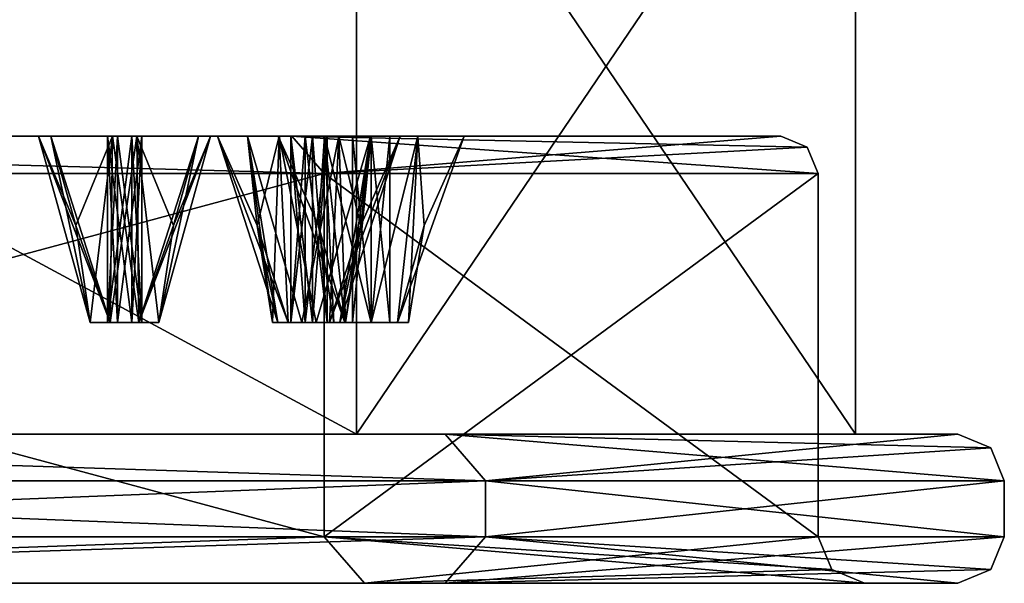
# Model space of a CAD drawing. Header units: millimetres. Extents: x -112 to 112, y -106 to 1587.
# Tile 154 of 158: x 78 to 104, y 1377 to 1392. Entities that reach past the tile are written whole.
import ezdxf

# ---------------------------------------------------------------- set-up
doc = ezdxf.new("R2010")
doc.units = ezdxf.units.MM
doc.header["$LTSCALE"] = 65.185185
for name, color, linetype in [('1348', 7, 'CONTINUOUS'), ('1349', 7, 'CONTINUOUS'), ('1350', 7, 'CONTINUOUS'), ('1351', 7, 'CONTINUOUS'), ('1352', 7, 'CONTINUOUS'), ('1353', 7, 'CONTINUOUS'), ('1355', 7, 'CONTINUOUS'), ('1356', 7, 'CONTINUOUS'), ('1357', 7, 'CONTINUOUS'), ('1362', 7, 'CONTINUOUS'), ('1363', 7, 'CONTINUOUS'), ('1364', 7, 'CONTINUOUS'), ('1365', 7, 'CONTINUOUS'), ('1366', 7, 'CONTINUOUS'), ('1367', 7, 'CONTINUOUS'), ('1463', 7, 'CONTINUOUS'), ('1464', 7, 'CONTINUOUS'), ('1465', 7, 'CONTINUOUS'), ('1466', 7, 'CONTINUOUS'), ('1467', 7, 'CONTINUOUS'), ('1468', 7, 'CONTINUOUS'), ('1469', 7, 'CONTINUOUS'), ('1470', 7, 'CONTINUOUS'), ('1471', 7, 'CONTINUOUS'), ('1472', 7, 'CONTINUOUS'), ('1473', 7, 'CONTINUOUS'), ('1474', 7, 'CONTINUOUS'), ('1475', 7, 'CONTINUOUS'), ('1476', 7, 'CONTINUOUS'), ('1477', 7, 'CONTINUOUS'), ('1478', 7, 'CONTINUOUS'), ('1479', 7, 'CONTINUOUS'), ('1480', 7, 'CONTINUOUS'), ('1481', 7, 'CONTINUOUS'), ('1482', 7, 'CONTINUOUS'), ('1483', 7, 'CONTINUOUS'), ('1484', 7, 'CONTINUOUS'), ('1485', 7, 'CONTINUOUS'), ('1486', 7, 'CONTINUOUS'), ('1487', 7, 'CONTINUOUS'), ('1757', 7, 'CONTINUOUS'), ('1758', 7, 'CONTINUOUS'), ('1841', 7, 'CONTINUOUS'), ('1842', 7, 'CONTINUOUS'), ('1843', 7, 'CONTINUOUS'), ('1844', 7, 'CONTINUOUS'), ('1845', 7, 'CONTINUOUS')]:
    doc.layers.add(name, color=color, linetype=linetype)

msp = doc.modelspace()

# ---------------------------------------------------------------- linework, layer by layer
at = {"layer": '1348', "linetype": 'CONTINUOUS'}
for points in [[(50, 1381.2, 386.603), (86.603, 1381.2, 350), (50, 1400.957, 386.603), (50, 1381.2, 386.603)], [(50, 1400.957, 386.603), (86.603, 1381.2, 350), (86.603, 1400.957, 350), (50, 1400.957, 386.603)], [(100, 1381.2, 300), (100, 1400.957, 300), (86.603, 1400.957, 350), (100, 1381.2, 300)], [(86.603, 1381.2, 350), (100, 1381.2, 300), (86.603, 1400.957, 350), (86.603, 1381.2, 350)]]:
    msp.add_3dface(points, dxfattribs=at)
at = {"layer": '1349', "linetype": 'CONTINUOUS'}
for points in [[(86.603, 1381.2, 350), (50, 1381.2, 386.603), (88.986, 1381.2, 351.371), (86.603, 1381.2, 350)], [(88.986, 1381.2, 351.371), (50, 1381.2, 386.603), (51.377, 1381.2, 388.983), (88.986, 1381.2, 351.371)], [(88.986, 1381.2, 248.629), (51.377, 1381.2, 211.017), (50, 1381.2, 213.397), (88.986, 1381.2, 248.629)], [(86.603, 1381.2, 250), (88.986, 1381.2, 248.629), (50, 1381.2, 213.397), (86.603, 1381.2, 250)], [(100, 1381.2, 300), (86.603, 1381.2, 350), (102.75, 1381.2, 300), (100, 1381.2, 300)], [(100, 1381.2, 300), (88.986, 1381.2, 248.629), (86.603, 1381.2, 250), (100, 1381.2, 300)], [(102.75, 1381.2, 300), (86.603, 1381.2, 350), (88.986, 1381.2, 351.371), (102.75, 1381.2, 300)], [(88.986, 1381.2, 248.629), (100, 1381.2, 300), (102.75, 1381.2, 300), (88.986, 1381.2, 248.629)]]:
    msp.add_3dface(points, dxfattribs=at)
at = {"layer": '1350', "linetype": 'CONTINUOUS'}
for points in [[(52, 1378.45, 390.067), (90.067, 1378.45, 352), (52, 1379.95, 390.067), (52, 1378.45, 390.067)], [(52, 1379.95, 390.067), (90.067, 1378.45, 352), (90.067, 1379.95, 352), (52, 1379.95, 390.067)], [(104, 1378.45, 300), (104, 1379.95, 300), (90.067, 1379.95, 352), (104, 1378.45, 300)], [(90.067, 1378.45, 352), (104, 1378.45, 300), (90.067, 1379.95, 352), (90.067, 1378.45, 352)]]:
    msp.add_3dface(points, dxfattribs=at)
at = {"layer": '1351', "linetype": 'CONTINUOUS'}
for points in [[(88.986, 1377.2, 351.371), (51.377, 1377.2, 388.983), (50.127, 1377.2, 386.818), (88.986, 1377.2, 351.371)], [(86.821, 1377.2, 350.121), (88.986, 1377.2, 351.371), (50.127, 1377.2, 386.818), (86.821, 1377.2, 350.121)], [(51.377, 1377.2, 211.017), (88.986, 1377.2, 248.629), (50.127, 1377.2, 213.182), (51.377, 1377.2, 211.017)], [(50.127, 1377.2, 213.182), (88.986, 1377.2, 248.629), (86.821, 1377.2, 249.879), (50.127, 1377.2, 213.182)], [(100.25, 1377.2, 300), (88.986, 1377.2, 351.371), (86.821, 1377.2, 350.121), (100.25, 1377.2, 300)], [(88.986, 1377.2, 248.629), (102.75, 1377.2, 300), (86.821, 1377.2, 249.879), (88.986, 1377.2, 248.629)], [(86.821, 1377.2, 249.879), (102.75, 1377.2, 300), (100.25, 1377.2, 300), (86.821, 1377.2, 249.879)], [(102.75, 1377.2, 300), (88.986, 1377.2, 351.371), (100.25, 1377.2, 300), (102.75, 1377.2, 300)]]:
    msp.add_3dface(points, dxfattribs=at)
at = {"layer": '1352', "linetype": 'CONTINUOUS'}
for points in [[(85.737, 1378.45, 349.5), (49.5, 1378.45, 385.737), (85.737, 1388.2, 349.5), (85.737, 1378.45, 349.5)], [(85.737, 1388.2, 349.5), (49.5, 1378.45, 385.737), (49.5, 1388.2, 385.737), (85.737, 1388.2, 349.5)], [(99, 1378.45, 300), (85.737, 1378.45, 349.5), (99, 1388.2, 300), (99, 1378.45, 300)], [(99, 1388.2, 300), (85.737, 1378.45, 349.5), (85.737, 1388.2, 349.5), (99, 1388.2, 300)]]:
    msp.add_3dface(points, dxfattribs=at)
at = {"layer": '1353', "linetype": 'CONTINUOUS'}
for points in [[(49.002, 1389.2, 215.131), (84.873, 1389.2, 251.004), (49.724, 1389.2, 225.583), (49.002, 1389.2, 215.131)], [(84.873, 1389.2, 348.996), (49.002, 1389.2, 384.869), (74.417, 1389.2, 349.724), (84.873, 1389.2, 348.996)], [(49.724, 1389.2, 225.583), (84.873, 1389.2, 251.004), (50.829, 1389.2, 227.826), (49.724, 1389.2, 225.583)], [(84.873, 1389.2, 251.004), (63.286, 1389.2, 236.714), (50.829, 1389.2, 227.826), (84.873, 1389.2, 251.004)], [(63.286, 1389.2, 236.714), (84.873, 1389.2, 251.004), (63.933, 1389.2, 239.129), (63.286, 1389.2, 236.714)], [(84.873, 1389.2, 251.004), (72.174, 1389.2, 249.171), (63.933, 1389.2, 239.129), (84.873, 1389.2, 251.004)], [(84.873, 1389.2, 251.004), (74.417, 1389.2, 250.276), (72.174, 1389.2, 249.171), (84.873, 1389.2, 251.004)], [(74.417, 1389.2, 250.276), (84.873, 1389.2, 251.004), (74.58, 1389.2, 252.771), (74.417, 1389.2, 250.276)], [(84.873, 1389.2, 348.996), (74.417, 1389.2, 349.724), (82.687, 1389.2, 334.25), (84.873, 1389.2, 348.996)], [(74.417, 1389.2, 349.724), (74.58, 1389.2, 347.229), (78.068, 1389.2, 332.337), (74.417, 1389.2, 349.724)], [(82.687, 1389.2, 334.25), (74.417, 1389.2, 349.724), (80.704, 1389.2, 335.772), (82.687, 1389.2, 334.25)], [(80.704, 1389.2, 335.772), (74.417, 1389.2, 349.724), (78.394, 1389.2, 334.815), (80.704, 1389.2, 335.772)], [(78.394, 1389.2, 334.815), (74.417, 1389.2, 349.724), (78.068, 1389.2, 332.337), (78.394, 1389.2, 334.815)], [(84.873, 1389.2, 251.004), (78.394, 1389.2, 265.185), (74.58, 1389.2, 252.771), (84.873, 1389.2, 251.004)], [(78.068, 1389.2, 332.337), (74.58, 1389.2, 347.229), (78.068, 1389.2, 267.663), (78.068, 1389.2, 332.337)], [(78.068, 1389.2, 267.663), (74.58, 1389.2, 347.229), (74.58, 1389.2, 252.771), (78.068, 1389.2, 267.663)], [(78.394, 1389.2, 265.185), (78.068, 1389.2, 267.663), (74.58, 1389.2, 252.771), (78.394, 1389.2, 265.185)], [(80.051, 1389.2, 330.815), (78.068, 1389.2, 332.337), (80.051, 1389.2, 269.185), (80.051, 1389.2, 330.815)], [(80.051, 1389.2, 269.185), (78.068, 1389.2, 332.337), (78.068, 1389.2, 267.663), (80.051, 1389.2, 269.185)], [(78.394, 1389.2, 265.185), (84.873, 1389.2, 251.004), (80.704, 1389.2, 264.228), (78.394, 1389.2, 265.185)], [(82.361, 1389.2, 331.772), (80.051, 1389.2, 330.815), (82.361, 1389.2, 268.228), (82.361, 1389.2, 331.772)], [(82.361, 1389.2, 268.228), (80.051, 1389.2, 330.815), (80.051, 1389.2, 269.185), (82.361, 1389.2, 268.228)], [(84.873, 1389.2, 251.004), (82.687, 1389.2, 265.75), (80.704, 1389.2, 264.228), (84.873, 1389.2, 251.004)], [(82.687, 1389.2, 334.25), (82.361, 1389.2, 331.772), (82.687, 1389.2, 265.75), (82.687, 1389.2, 334.25)], [(82.687, 1389.2, 265.75), (82.361, 1389.2, 331.772), (82.361, 1389.2, 268.228), (82.687, 1389.2, 265.75)], [(84.873, 1389.2, 251.004), (82.876, 1389.2, 283.515), (82.687, 1389.2, 265.75), (84.873, 1389.2, 251.004)], [(84.873, 1389.2, 348.996), (82.687, 1389.2, 334.25), (83.68, 1389.2, 318.852), (84.873, 1389.2, 348.996)], [(83.68, 1389.2, 318.852), (82.687, 1389.2, 334.25), (82.876, 1389.2, 316.485), (83.68, 1389.2, 318.852)], [(82.876, 1389.2, 316.485), (82.687, 1389.2, 334.25), (82.876, 1389.2, 283.515), (82.876, 1389.2, 316.485)], [(82.876, 1389.2, 283.515), (82.687, 1389.2, 334.25), (82.687, 1389.2, 265.75), (82.876, 1389.2, 283.515)], [(82.876, 1389.2, 283.515), (84.873, 1389.2, 251.004), (83.68, 1389.2, 281.148), (82.876, 1389.2, 283.515)], [(84.525, 1389.2, 314.606), (82.876, 1389.2, 316.485), (84.5, 1389.2, 300), (84.525, 1389.2, 314.606)], [(84.5, 1389.2, 300), (82.876, 1389.2, 316.485), (84.525, 1389.2, 285.394), (84.5, 1389.2, 300)], [(84.525, 1389.2, 285.394), (82.876, 1389.2, 316.485), (82.876, 1389.2, 283.515), (84.525, 1389.2, 285.394)], [(83.68, 1389.2, 281.148), (84.873, 1389.2, 251.004), (86.132, 1389.2, 280.66), (83.68, 1389.2, 281.148)], [(86.132, 1389.2, 319.34), (84.873, 1389.2, 348.996), (83.68, 1389.2, 318.852), (86.132, 1389.2, 319.34)], [(85.75, 1389.2, 302.165), (84.525, 1389.2, 314.606), (84.5, 1389.2, 300), (85.75, 1389.2, 302.165)], [(85.75, 1389.2, 297.835), (84.5, 1389.2, 300), (84.525, 1389.2, 285.394), (85.75, 1389.2, 297.835)], [(86.977, 1389.2, 315.093), (84.525, 1389.2, 314.606), (85.75, 1389.2, 302.165), (86.977, 1389.2, 315.093)], [(86.977, 1389.2, 284.907), (85.75, 1389.2, 297.835), (84.525, 1389.2, 285.394), (86.977, 1389.2, 284.907)], [(84.873, 1389.2, 251.004), (98, 1389.2, 300), (87.78, 1389.2, 282.539), (84.873, 1389.2, 251.004)], [(98, 1389.2, 300), (84.873, 1389.2, 348.996), (89.5, 1389.2, 300), (98, 1389.2, 300)], [(84.873, 1389.2, 251.004), (87.78, 1389.2, 282.539), (86.132, 1389.2, 280.66), (84.873, 1389.2, 251.004)], [(87.78, 1389.2, 317.461), (84.873, 1389.2, 348.996), (86.132, 1389.2, 319.34), (87.78, 1389.2, 317.461)], [(84.873, 1389.2, 348.996), (87.78, 1389.2, 317.461), (89.5, 1389.2, 300), (84.873, 1389.2, 348.996)], [(88.25, 1389.2, 302.165), (86.977, 1389.2, 315.093), (85.75, 1389.2, 302.165), (88.25, 1389.2, 302.165)], [(88.25, 1389.2, 297.835), (85.75, 1389.2, 297.835), (87.78, 1389.2, 282.539), (88.25, 1389.2, 297.835)], [(87.78, 1389.2, 282.539), (85.75, 1389.2, 297.835), (86.977, 1389.2, 284.907), (87.78, 1389.2, 282.539)], [(87.78, 1389.2, 317.461), (86.977, 1389.2, 315.093), (88.25, 1389.2, 302.165), (87.78, 1389.2, 317.461)], [(98, 1389.2, 300), (88.25, 1389.2, 297.835), (87.78, 1389.2, 282.539), (98, 1389.2, 300)], [(89.5, 1389.2, 300), (87.78, 1389.2, 317.461), (88.25, 1389.2, 302.165), (89.5, 1389.2, 300)], [(98, 1389.2, 300), (89.5, 1389.2, 300), (88.25, 1389.2, 297.835), (98, 1389.2, 300)]]:
    msp.add_3dface(points, dxfattribs=at)
at = {"layer": '1355', "linetype": 'CONTINUOUS'}
for points in [[(86.603, 1381.2, 250), (50, 1381.2, 213.397), (86.603, 1400.957, 250), (86.603, 1381.2, 250)], [(86.603, 1400.957, 250), (50, 1381.2, 213.397), (50, 1400.957, 213.397), (86.603, 1400.957, 250)], [(100, 1400.957, 300), (100, 1381.2, 300), (86.603, 1381.2, 250), (100, 1400.957, 300)], [(100, 1400.957, 300), (86.603, 1381.2, 250), (86.603, 1400.957, 250), (100, 1400.957, 300)]]:
    msp.add_3dface(points, dxfattribs=at)
at = {"layer": '1356', "linetype": 'CONTINUOUS'}
for points in [[(90.067, 1378.45, 248), (52, 1378.45, 209.933), (90.067, 1379.95, 248), (90.067, 1378.45, 248)], [(90.067, 1379.95, 248), (52, 1378.45, 209.933), (52, 1379.95, 209.933), (90.067, 1379.95, 248)], [(104, 1379.95, 300), (104, 1378.45, 300), (90.067, 1378.45, 248), (104, 1379.95, 300)], [(104, 1379.95, 300), (90.067, 1378.45, 248), (90.067, 1379.95, 248), (104, 1379.95, 300)]]:
    msp.add_3dface(points, dxfattribs=at)
at = {"layer": '1357', "linetype": 'CONTINUOUS'}
for points in [[(49.5, 1378.45, 214.263), (85.737, 1378.45, 250.5), (49.5, 1388.2, 214.263), (49.5, 1378.45, 214.263)], [(49.5, 1388.2, 214.263), (85.737, 1378.45, 250.5), (85.737, 1388.2, 250.5), (49.5, 1388.2, 214.263)], [(99, 1378.45, 300), (99, 1388.2, 300), (85.737, 1388.2, 250.5), (99, 1378.45, 300)], [(85.737, 1378.45, 250.5), (99, 1378.45, 300), (85.737, 1388.2, 250.5), (85.737, 1378.45, 250.5)]]:
    msp.add_3dface(points, dxfattribs=at)
at = {"layer": '1362', "linetype": 'CONTINUOUS'}
for points in [[(88.986, 1381.2, 351.371), (51.377, 1381.2, 388.983), (90.067, 1379.95, 352), (88.986, 1381.2, 351.371)], [(51.377, 1381.2, 388.983), (52, 1379.95, 390.067), (90.067, 1379.95, 352), (51.377, 1381.2, 388.983)], [(102.75, 1381.2, 300), (88.986, 1381.2, 351.371), (103.634, 1380.834, 300), (102.75, 1381.2, 300)], [(104, 1379.95, 300), (88.986, 1381.2, 351.371), (90.067, 1379.95, 352), (104, 1379.95, 300)], [(88.986, 1381.2, 351.371), (104, 1379.95, 300), (103.634, 1380.834, 300), (88.986, 1381.2, 351.371)]]:
    msp.add_3dface(points, dxfattribs=at)
at = {"layer": '1363', "linetype": 'CONTINUOUS'}
for points in [[(51.377, 1381.2, 211.017), (88.986, 1381.2, 248.629), (90.067, 1379.95, 248), (51.377, 1381.2, 211.017)], [(51.377, 1381.2, 211.017), (90.067, 1379.95, 248), (52, 1379.95, 209.933), (51.377, 1381.2, 211.017)], [(88.986, 1381.2, 248.629), (102.75, 1381.2, 300), (90.067, 1379.95, 248), (88.986, 1381.2, 248.629)], [(90.067, 1379.95, 248), (102.75, 1381.2, 300), (103.634, 1380.834, 300), (90.067, 1379.95, 248)], [(104, 1379.95, 300), (90.067, 1379.95, 248), (103.634, 1380.834, 300), (104, 1379.95, 300)]]:
    msp.add_3dface(points, dxfattribs=at)
at = {"layer": '1364', "linetype": 'CONTINUOUS'}
for points in [[(90.067, 1378.45, 352), (52, 1378.45, 390.067), (51.377, 1377.2, 388.983), (90.067, 1378.45, 352)], [(90.067, 1378.45, 352), (51.377, 1377.2, 388.983), (88.986, 1377.2, 351.371), (90.067, 1378.45, 352)], [(90.067, 1378.45, 352), (88.986, 1377.2, 351.371), (102.75, 1377.2, 300), (90.067, 1378.45, 352)], [(104, 1378.45, 300), (90.067, 1378.45, 352), (103.634, 1377.566, 300), (104, 1378.45, 300)], [(90.067, 1378.45, 352), (102.75, 1377.2, 300), (103.634, 1377.566, 300), (90.067, 1378.45, 352)]]:
    msp.add_3dface(points, dxfattribs=at)
at = {"layer": '1365', "linetype": 'CONTINUOUS'}
for points in [[(88.986, 1377.2, 248.629), (51.377, 1377.2, 211.017), (90.067, 1378.45, 248), (88.986, 1377.2, 248.629)], [(51.377, 1377.2, 211.017), (52, 1378.45, 209.933), (90.067, 1378.45, 248), (51.377, 1377.2, 211.017)], [(104, 1378.45, 300), (88.986, 1377.2, 248.629), (90.067, 1378.45, 248), (104, 1378.45, 300)], [(88.986, 1377.2, 248.629), (104, 1378.45, 300), (103.634, 1377.566, 300), (88.986, 1377.2, 248.629)], [(102.75, 1377.2, 300), (88.986, 1377.2, 248.629), (103.634, 1377.566, 300), (102.75, 1377.2, 300)]]:
    msp.add_3dface(points, dxfattribs=at)
at = {"layer": '1366', "linetype": 'CONTINUOUS'}
for points in [[(50.127, 1377.2, 386.818), (49.5, 1378.45, 385.737), (85.737, 1378.45, 349.5), (50.127, 1377.2, 386.818)], [(86.821, 1377.2, 350.121), (50.127, 1377.2, 386.818), (85.737, 1378.45, 349.5), (86.821, 1377.2, 350.121)], [(86.821, 1377.2, 350.121), (85.737, 1378.45, 349.5), (99, 1378.45, 300), (86.821, 1377.2, 350.121)], [(86.821, 1377.2, 350.121), (99, 1378.45, 300), (99.366, 1377.566, 300), (86.821, 1377.2, 350.121)], [(100.25, 1377.2, 300), (86.821, 1377.2, 350.121), (99.366, 1377.566, 300), (100.25, 1377.2, 300)]]:
    msp.add_3dface(points, dxfattribs=at)
at = {"layer": '1367', "linetype": 'CONTINUOUS'}
for points in [[(50.127, 1377.2, 213.182), (85.737, 1378.45, 250.5), (49.5, 1378.45, 214.263), (50.127, 1377.2, 213.182)], [(50.127, 1377.2, 213.182), (86.821, 1377.2, 249.879), (85.737, 1378.45, 250.5), (50.127, 1377.2, 213.182)], [(86.821, 1377.2, 249.879), (100.25, 1377.2, 300), (85.737, 1378.45, 250.5), (86.821, 1377.2, 249.879)], [(85.737, 1378.45, 250.5), (100.25, 1377.2, 300), (99.366, 1377.566, 300), (85.737, 1378.45, 250.5)], [(99, 1378.45, 300), (85.737, 1378.45, 250.5), (99.366, 1377.566, 300), (99, 1378.45, 300)]]:
    msp.add_3dface(points, dxfattribs=at)
at = {"layer": '1463', "linetype": 'CONTINUOUS'}
for points in [[(78.068, 1389.2, 332.337), (80.051, 1389.2, 330.815), (79.067, 1386.8, 332.751), (78.068, 1389.2, 332.337)], [(79.067, 1386.8, 332.751), (80.051, 1389.2, 330.815), (79.454, 1384.2, 332.911), (79.067, 1386.8, 332.751)], [(79.454, 1384.2, 332.911), (80.051, 1389.2, 330.815), (79.995, 1384.2, 332.37), (79.454, 1384.2, 332.911)], [(79.995, 1384.2, 332.37), (80.051, 1389.2, 330.815), (80.76, 1384.2, 332.37), (79.995, 1384.2, 332.37)], [(80.051, 1389.2, 330.815), (82.361, 1389.2, 331.772), (80.76, 1384.2, 332.37), (80.051, 1389.2, 330.815)], [(80.76, 1384.2, 332.37), (82.361, 1389.2, 331.772), (81.301, 1384.2, 332.911), (80.76, 1384.2, 332.37)], [(82.361, 1389.2, 331.772), (82.687, 1389.2, 334.25), (81.301, 1384.2, 332.911), (82.361, 1389.2, 331.772)], [(81.301, 1384.2, 332.911), (82.687, 1389.2, 334.25), (81.688, 1386.8, 333.836), (81.301, 1384.2, 332.911)], [(81.301, 1384.2, 333.676), (81.301, 1384.2, 332.911), (81.688, 1386.8, 333.836), (81.301, 1384.2, 333.676)]]:
    msp.add_3dface(points, dxfattribs=at)
at = {"layer": '1464', "linetype": 'CONTINUOUS'}
for points in [[(79.454, 1384.2, 332.911), (79.995, 1384.2, 332.37), (79.916, 1384.2, 333.102), (79.454, 1384.2, 332.911)], [(79.454, 1384.2, 333.676), (79.454, 1384.2, 332.911), (80.186, 1384.2, 333.755), (79.454, 1384.2, 333.676)], [(80.186, 1384.2, 333.755), (79.454, 1384.2, 332.911), (79.916, 1384.2, 333.102), (80.186, 1384.2, 333.755)], [(79.995, 1384.2, 334.217), (79.454, 1384.2, 333.676), (80.76, 1384.2, 334.217), (79.995, 1384.2, 334.217)], [(80.76, 1384.2, 334.217), (79.454, 1384.2, 333.676), (80.186, 1384.2, 333.755), (80.76, 1384.2, 334.217)], [(79.916, 1384.2, 333.102), (79.995, 1384.2, 332.37), (80.569, 1384.2, 332.832), (79.916, 1384.2, 333.102)], [(79.995, 1384.2, 332.37), (80.76, 1384.2, 332.37), (81.301, 1384.2, 332.911), (79.995, 1384.2, 332.37)], [(79.995, 1384.2, 332.37), (81.301, 1384.2, 332.911), (80.569, 1384.2, 332.832), (79.995, 1384.2, 332.37)], [(80.839, 1384.2, 333.485), (80.76, 1384.2, 334.217), (80.186, 1384.2, 333.755), (80.839, 1384.2, 333.485)], [(81.301, 1384.2, 332.911), (81.301, 1384.2, 333.676), (80.569, 1384.2, 332.832), (81.301, 1384.2, 332.911)], [(81.301, 1384.2, 333.676), (80.839, 1384.2, 333.485), (80.569, 1384.2, 332.832), (81.301, 1384.2, 333.676)], [(81.301, 1384.2, 333.676), (80.76, 1384.2, 334.217), (80.839, 1384.2, 333.485), (81.301, 1384.2, 333.676)]]:
    msp.add_3dface(points, dxfattribs=at)
at = {"layer": '1465', "linetype": 'CONTINUOUS'}
for points in [[(79.916, 1384.2, 333.102), (80.569, 1384.2, 332.832), (79.916, 1389.2, 333.102), (79.916, 1384.2, 333.102)], [(79.916, 1389.2, 333.102), (80.569, 1384.2, 332.832), (80.569, 1389.2, 332.832), (79.916, 1389.2, 333.102)], [(80.569, 1384.2, 332.832), (80.839, 1384.2, 333.485), (80.569, 1389.2, 332.832), (80.569, 1384.2, 332.832)], [(80.839, 1384.2, 333.485), (80.839, 1389.2, 333.485), (80.569, 1389.2, 332.832), (80.839, 1384.2, 333.485)]]:
    msp.add_3dface(points, dxfattribs=at)
at = {"layer": '1466', "linetype": 'CONTINUOUS'}
for points in [[(78.394, 1389.2, 334.815), (78.068, 1389.2, 332.337), (79.454, 1384.2, 333.676), (78.394, 1389.2, 334.815)], [(78.068, 1389.2, 332.337), (79.067, 1386.8, 332.751), (79.454, 1384.2, 333.676), (78.068, 1389.2, 332.337)], [(80.704, 1389.2, 335.772), (78.394, 1389.2, 334.815), (79.995, 1384.2, 334.217), (80.704, 1389.2, 335.772)], [(78.394, 1389.2, 334.815), (79.454, 1384.2, 333.676), (79.995, 1384.2, 334.217), (78.394, 1389.2, 334.815)], [(80.704, 1389.2, 335.772), (79.995, 1384.2, 334.217), (80.76, 1384.2, 334.217), (80.704, 1389.2, 335.772)], [(82.687, 1389.2, 334.25), (80.704, 1389.2, 335.772), (81.688, 1386.8, 333.836), (82.687, 1389.2, 334.25)], [(80.704, 1389.2, 335.772), (81.301, 1384.2, 333.676), (81.688, 1386.8, 333.836), (80.704, 1389.2, 335.772)], [(81.301, 1384.2, 333.676), (80.704, 1389.2, 335.772), (80.76, 1384.2, 334.217), (81.301, 1384.2, 333.676)], [(79.067, 1386.8, 332.751), (79.454, 1384.2, 332.911), (79.454, 1384.2, 333.676), (79.067, 1386.8, 332.751)]]:
    msp.add_3dface(points, dxfattribs=at)
at = {"layer": '1467', "linetype": 'CONTINUOUS'}
for points in [[(80.186, 1384.2, 333.755), (79.916, 1384.2, 333.102), (80.186, 1389.2, 333.755), (80.186, 1384.2, 333.755)], [(79.916, 1384.2, 333.102), (79.916, 1389.2, 333.102), (80.186, 1389.2, 333.755), (79.916, 1384.2, 333.102)], [(80.839, 1384.2, 333.485), (80.186, 1384.2, 333.755), (80.839, 1389.2, 333.485), (80.839, 1384.2, 333.485)], [(80.839, 1389.2, 333.485), (80.186, 1384.2, 333.755), (80.186, 1389.2, 333.755), (80.839, 1389.2, 333.485)]]:
    msp.add_3dface(points, dxfattribs=at)
at = {"layer": '1468', "linetype": 'CONTINUOUS'}
for points in [[(82.876, 1389.2, 316.485), (84.525, 1389.2, 314.606), (83.938, 1386.8, 316.696), (82.876, 1389.2, 316.485)], [(83.938, 1386.8, 316.696), (84.525, 1389.2, 314.606), (84.348, 1384.2, 316.778), (83.938, 1386.8, 316.696)], [(84.348, 1384.2, 316.778), (84.525, 1389.2, 314.606), (84.773, 1384.2, 316.141), (84.348, 1384.2, 316.778)], [(84.525, 1389.2, 314.606), (86.977, 1389.2, 315.093), (85.523, 1384.2, 315.992), (84.525, 1389.2, 314.606)], [(84.773, 1384.2, 316.141), (84.525, 1389.2, 314.606), (85.523, 1384.2, 315.992), (84.773, 1384.2, 316.141)], [(85.523, 1384.2, 315.992), (86.977, 1389.2, 315.093), (86.16, 1384.2, 316.417), (85.523, 1384.2, 315.992)], [(86.977, 1389.2, 315.093), (87.78, 1389.2, 317.461), (86.16, 1384.2, 316.417), (86.977, 1389.2, 315.093)], [(86.16, 1384.2, 316.417), (87.78, 1389.2, 317.461), (86.719, 1386.8, 317.249), (86.16, 1384.2, 316.417)], [(86.309, 1384.2, 317.168), (86.16, 1384.2, 316.417), (86.719, 1386.8, 317.249), (86.309, 1384.2, 317.168)]]:
    msp.add_3dface(points, dxfattribs=at)
at = {"layer": '1469', "linetype": 'CONTINUOUS'}
for points in [[(84.348, 1384.2, 316.778), (84.773, 1384.2, 316.141), (84.838, 1384.2, 316.875), (84.348, 1384.2, 316.778)], [(84.497, 1384.2, 317.528), (84.348, 1384.2, 316.778), (85.231, 1384.2, 317.463), (84.497, 1384.2, 317.528)], [(85.231, 1384.2, 317.463), (84.348, 1384.2, 316.778), (84.838, 1384.2, 316.875), (85.231, 1384.2, 317.463)], [(85.133, 1384.2, 317.954), (84.497, 1384.2, 317.528), (85.884, 1384.2, 317.804), (85.133, 1384.2, 317.954)], [(85.884, 1384.2, 317.804), (84.497, 1384.2, 317.528), (85.231, 1384.2, 317.463), (85.884, 1384.2, 317.804)], [(84.773, 1384.2, 316.141), (85.523, 1384.2, 315.992), (86.16, 1384.2, 316.417), (84.773, 1384.2, 316.141)], [(84.773, 1384.2, 316.141), (86.16, 1384.2, 316.417), (85.426, 1384.2, 316.482), (84.773, 1384.2, 316.141)], [(84.838, 1384.2, 316.875), (84.773, 1384.2, 316.141), (85.426, 1384.2, 316.482), (84.838, 1384.2, 316.875)], [(85.819, 1384.2, 317.07), (85.884, 1384.2, 317.804), (85.231, 1384.2, 317.463), (85.819, 1384.2, 317.07)], [(86.16, 1384.2, 316.417), (86.309, 1384.2, 317.168), (85.426, 1384.2, 316.482), (86.16, 1384.2, 316.417)], [(86.309, 1384.2, 317.168), (85.819, 1384.2, 317.07), (85.426, 1384.2, 316.482), (86.309, 1384.2, 317.168)], [(86.309, 1384.2, 317.168), (85.884, 1384.2, 317.804), (85.819, 1384.2, 317.07), (86.309, 1384.2, 317.168)]]:
    msp.add_3dface(points, dxfattribs=at)
at = {"layer": '1470', "linetype": 'CONTINUOUS'}
for points in [[(84.838, 1384.2, 316.875), (85.426, 1384.2, 316.482), (84.838, 1389.2, 316.875), (84.838, 1384.2, 316.875)], [(84.838, 1389.2, 316.875), (85.426, 1384.2, 316.482), (85.426, 1389.2, 316.482), (84.838, 1389.2, 316.875)], [(85.426, 1384.2, 316.482), (85.819, 1384.2, 317.07), (85.426, 1389.2, 316.482), (85.426, 1384.2, 316.482)], [(85.819, 1384.2, 317.07), (85.819, 1389.2, 317.07), (85.426, 1389.2, 316.482), (85.819, 1384.2, 317.07)]]:
    msp.add_3dface(points, dxfattribs=at)
at = {"layer": '1471', "linetype": 'CONTINUOUS'}
for points in [[(83.68, 1389.2, 318.852), (82.876, 1389.2, 316.485), (84.497, 1384.2, 317.528), (83.68, 1389.2, 318.852)], [(82.876, 1389.2, 316.485), (83.938, 1386.8, 316.696), (84.497, 1384.2, 317.528), (82.876, 1389.2, 316.485)], [(86.132, 1389.2, 319.34), (83.68, 1389.2, 318.852), (85.133, 1384.2, 317.954), (86.132, 1389.2, 319.34)], [(83.68, 1389.2, 318.852), (84.497, 1384.2, 317.528), (85.133, 1384.2, 317.954), (83.68, 1389.2, 318.852)], [(86.132, 1389.2, 319.34), (85.133, 1384.2, 317.954), (85.884, 1384.2, 317.804), (86.132, 1389.2, 319.34)], [(86.309, 1384.2, 317.168), (86.132, 1389.2, 319.34), (85.884, 1384.2, 317.804), (86.309, 1384.2, 317.168)], [(87.78, 1389.2, 317.461), (86.132, 1389.2, 319.34), (86.719, 1386.8, 317.249), (87.78, 1389.2, 317.461)], [(86.132, 1389.2, 319.34), (86.309, 1384.2, 317.168), (86.719, 1386.8, 317.249), (86.132, 1389.2, 319.34)], [(83.938, 1386.8, 316.696), (84.348, 1384.2, 316.778), (84.497, 1384.2, 317.528), (83.938, 1386.8, 316.696)]]:
    msp.add_3dface(points, dxfattribs=at)
at = {"layer": '1472', "linetype": 'CONTINUOUS'}
for points in [[(85.231, 1384.2, 317.463), (84.838, 1384.2, 316.875), (85.231, 1389.2, 317.463), (85.231, 1384.2, 317.463)], [(84.838, 1384.2, 316.875), (84.838, 1389.2, 316.875), (85.231, 1389.2, 317.463), (84.838, 1384.2, 316.875)], [(85.819, 1384.2, 317.07), (85.231, 1384.2, 317.463), (85.819, 1389.2, 317.07), (85.819, 1384.2, 317.07)], [(85.819, 1389.2, 317.07), (85.231, 1384.2, 317.463), (85.231, 1389.2, 317.463), (85.819, 1389.2, 317.07)]]:
    msp.add_3dface(points, dxfattribs=at)
at = {"layer": '1473', "linetype": 'CONTINUOUS'}
for points in [[(84.5, 1389.2, 300), (85.75, 1389.2, 297.835), (85.582, 1386.8, 300), (84.5, 1389.2, 300)], [(85.582, 1386.8, 300), (85.75, 1389.2, 297.835), (86, 1384.2, 300), (85.582, 1386.8, 300)], [(85.75, 1389.2, 297.835), (88.25, 1389.2, 297.835), (87, 1384.2, 299), (85.75, 1389.2, 297.835)], [(86, 1384.2, 300), (85.75, 1389.2, 297.835), (86.293, 1384.2, 299.293), (86, 1384.2, 300)], [(86.293, 1384.2, 299.293), (85.75, 1389.2, 297.835), (87, 1384.2, 299), (86.293, 1384.2, 299.293)], [(87, 1384.2, 299), (88.25, 1389.2, 297.835), (87.707, 1384.2, 299.293), (87, 1384.2, 299)], [(88.25, 1389.2, 297.835), (89.5, 1389.2, 300), (87.707, 1384.2, 299.293), (88.25, 1389.2, 297.835)], [(87.707, 1384.2, 299.293), (89.5, 1389.2, 300), (88.418, 1386.8, 300), (87.707, 1384.2, 299.293)], [(88, 1384.2, 300), (87.707, 1384.2, 299.293), (88.418, 1386.8, 300), (88, 1384.2, 300)]]:
    msp.add_3dface(points, dxfattribs=at)
at = {"layer": '1474', "linetype": 'CONTINUOUS'}
for points in [[(86, 1384.2, 300), (86.293, 1384.2, 299.293), (86.5, 1384.2, 300), (86, 1384.2, 300)], [(86.293, 1384.2, 300.707), (86, 1384.2, 300), (87, 1384.2, 300.5), (86.293, 1384.2, 300.707)], [(87, 1384.2, 300.5), (86, 1384.2, 300), (86.5, 1384.2, 300), (87, 1384.2, 300.5)], [(86.293, 1384.2, 299.293), (87, 1384.2, 299), (87.707, 1384.2, 299.293), (86.293, 1384.2, 299.293)], [(86.293, 1384.2, 299.293), (87.707, 1384.2, 299.293), (87, 1384.2, 299.5), (86.293, 1384.2, 299.293)], [(86.5, 1384.2, 300), (86.293, 1384.2, 299.293), (87, 1384.2, 299.5), (86.5, 1384.2, 300)], [(87, 1384.2, 301), (86.293, 1384.2, 300.707), (87.707, 1384.2, 300.707), (87, 1384.2, 301)], [(87.707, 1384.2, 300.707), (86.293, 1384.2, 300.707), (87, 1384.2, 300.5), (87.707, 1384.2, 300.707)], [(87.707, 1384.2, 299.293), (88, 1384.2, 300), (87, 1384.2, 299.5), (87.707, 1384.2, 299.293)], [(88, 1384.2, 300), (87.5, 1384.2, 300), (87, 1384.2, 299.5), (88, 1384.2, 300)], [(87.5, 1384.2, 300), (87.707, 1384.2, 300.707), (87, 1384.2, 300.5), (87.5, 1384.2, 300)], [(88, 1384.2, 300), (87.707, 1384.2, 300.707), (87.5, 1384.2, 300), (88, 1384.2, 300)]]:
    msp.add_3dface(points, dxfattribs=at)
at = {"layer": '1475', "linetype": 'CONTINUOUS'}
for points in [[(86.5, 1384.2, 300), (87, 1384.2, 299.5), (86.5, 1389.2, 300), (86.5, 1384.2, 300)], [(86.5, 1389.2, 300), (87, 1384.2, 299.5), (87, 1389.2, 299.5), (86.5, 1389.2, 300)], [(87, 1384.2, 299.5), (87.5, 1384.2, 300), (87, 1389.2, 299.5), (87, 1384.2, 299.5)], [(87.5, 1384.2, 300), (87.5, 1389.2, 300), (87, 1389.2, 299.5), (87.5, 1384.2, 300)]]:
    msp.add_3dface(points, dxfattribs=at)
at = {"layer": '1476', "linetype": 'CONTINUOUS'}
for points in [[(85.75, 1389.2, 302.165), (84.5, 1389.2, 300), (86.293, 1384.2, 300.707), (85.75, 1389.2, 302.165)], [(84.5, 1389.2, 300), (85.582, 1386.8, 300), (86.293, 1384.2, 300.707), (84.5, 1389.2, 300)], [(88.25, 1389.2, 302.165), (85.75, 1389.2, 302.165), (87, 1384.2, 301), (88.25, 1389.2, 302.165)], [(85.75, 1389.2, 302.165), (86.293, 1384.2, 300.707), (87, 1384.2, 301), (85.75, 1389.2, 302.165)], [(88.25, 1389.2, 302.165), (87, 1384.2, 301), (87.707, 1384.2, 300.707), (88.25, 1389.2, 302.165)], [(88, 1384.2, 300), (88.25, 1389.2, 302.165), (87.707, 1384.2, 300.707), (88, 1384.2, 300)], [(88.25, 1389.2, 302.165), (88, 1384.2, 300), (88.418, 1386.8, 300), (88.25, 1389.2, 302.165)], [(89.5, 1389.2, 300), (88.25, 1389.2, 302.165), (88.418, 1386.8, 300), (89.5, 1389.2, 300)], [(85.582, 1386.8, 300), (86, 1384.2, 300), (86.293, 1384.2, 300.707), (85.582, 1386.8, 300)]]:
    msp.add_3dface(points, dxfattribs=at)
at = {"layer": '1477', "linetype": 'CONTINUOUS'}
for points in [[(87, 1384.2, 300.5), (86.5, 1384.2, 300), (87, 1389.2, 300.5), (87, 1384.2, 300.5)], [(86.5, 1384.2, 300), (86.5, 1389.2, 300), (87, 1389.2, 300.5), (86.5, 1384.2, 300)], [(87.5, 1384.2, 300), (87, 1384.2, 300.5), (87.5, 1389.2, 300), (87.5, 1384.2, 300)], [(87.5, 1389.2, 300), (87, 1384.2, 300.5), (87, 1389.2, 300.5), (87.5, 1389.2, 300)]]:
    msp.add_3dface(points, dxfattribs=at)
at = {"layer": '1478', "linetype": 'CONTINUOUS'}
for points in [[(82.876, 1389.2, 283.515), (83.68, 1389.2, 281.148), (83.938, 1386.8, 283.304), (82.876, 1389.2, 283.515)], [(83.68, 1389.2, 281.148), (86.132, 1389.2, 280.66), (85.133, 1384.2, 282.046), (83.68, 1389.2, 281.148)], [(83.938, 1386.8, 283.304), (83.68, 1389.2, 281.148), (84.348, 1384.2, 283.222), (83.938, 1386.8, 283.304)], [(84.348, 1384.2, 283.222), (83.68, 1389.2, 281.148), (84.497, 1384.2, 282.472), (84.348, 1384.2, 283.222)], [(84.497, 1384.2, 282.472), (83.68, 1389.2, 281.148), (85.133, 1384.2, 282.046), (84.497, 1384.2, 282.472)], [(85.133, 1384.2, 282.046), (86.132, 1389.2, 280.66), (85.884, 1384.2, 282.196), (85.133, 1384.2, 282.046)], [(86.132, 1389.2, 280.66), (87.78, 1389.2, 282.539), (85.884, 1384.2, 282.196), (86.132, 1389.2, 280.66)], [(85.884, 1384.2, 282.196), (87.78, 1389.2, 282.539), (86.719, 1386.8, 282.751), (85.884, 1384.2, 282.196)], [(86.309, 1384.2, 282.832), (85.884, 1384.2, 282.196), (86.719, 1386.8, 282.751), (86.309, 1384.2, 282.832)]]:
    msp.add_3dface(points, dxfattribs=at)
at = {"layer": '1479', "linetype": 'CONTINUOUS'}
for points in [[(84.348, 1384.2, 283.222), (84.497, 1384.2, 282.472), (84.838, 1384.2, 283.125), (84.348, 1384.2, 283.222)], [(84.773, 1384.2, 283.859), (84.348, 1384.2, 283.222), (85.426, 1384.2, 283.518), (84.773, 1384.2, 283.859)], [(85.426, 1384.2, 283.518), (84.348, 1384.2, 283.222), (84.838, 1384.2, 283.125), (85.426, 1384.2, 283.518)], [(84.497, 1384.2, 282.472), (85.133, 1384.2, 282.046), (85.884, 1384.2, 282.196), (84.497, 1384.2, 282.472)], [(84.497, 1384.2, 282.472), (85.884, 1384.2, 282.196), (85.231, 1384.2, 282.537), (84.497, 1384.2, 282.472)], [(84.838, 1384.2, 283.125), (84.497, 1384.2, 282.472), (85.231, 1384.2, 282.537), (84.838, 1384.2, 283.125)], [(85.523, 1384.2, 284.008), (84.773, 1384.2, 283.859), (86.16, 1384.2, 283.583), (85.523, 1384.2, 284.008)], [(86.16, 1384.2, 283.583), (84.773, 1384.2, 283.859), (85.426, 1384.2, 283.518), (86.16, 1384.2, 283.583)], [(85.884, 1384.2, 282.196), (86.309, 1384.2, 282.832), (85.231, 1384.2, 282.537), (85.884, 1384.2, 282.196)], [(86.309, 1384.2, 282.832), (85.819, 1384.2, 282.93), (85.231, 1384.2, 282.537), (86.309, 1384.2, 282.832)], [(85.819, 1384.2, 282.93), (86.16, 1384.2, 283.583), (85.426, 1384.2, 283.518), (85.819, 1384.2, 282.93)], [(86.309, 1384.2, 282.832), (86.16, 1384.2, 283.583), (85.819, 1384.2, 282.93), (86.309, 1384.2, 282.832)]]:
    msp.add_3dface(points, dxfattribs=at)
at = {"layer": '1480', "linetype": 'CONTINUOUS'}
for points in [[(84.838, 1384.2, 283.125), (85.231, 1384.2, 282.537), (84.838, 1389.2, 283.125), (84.838, 1384.2, 283.125)], [(84.838, 1389.2, 283.125), (85.231, 1384.2, 282.537), (85.231, 1389.2, 282.537), (84.838, 1389.2, 283.125)], [(85.231, 1384.2, 282.537), (85.819, 1384.2, 282.93), (85.231, 1389.2, 282.537), (85.231, 1384.2, 282.537)], [(85.819, 1384.2, 282.93), (85.819, 1389.2, 282.93), (85.231, 1389.2, 282.537), (85.819, 1384.2, 282.93)]]:
    msp.add_3dface(points, dxfattribs=at)
at = {"layer": '1481', "linetype": 'CONTINUOUS'}
for points in [[(84.525, 1389.2, 285.394), (82.876, 1389.2, 283.515), (84.773, 1384.2, 283.859), (84.525, 1389.2, 285.394)], [(82.876, 1389.2, 283.515), (83.938, 1386.8, 283.304), (84.773, 1384.2, 283.859), (82.876, 1389.2, 283.515)], [(86.977, 1389.2, 284.907), (84.525, 1389.2, 285.394), (85.523, 1384.2, 284.008), (86.977, 1389.2, 284.907)], [(84.525, 1389.2, 285.394), (84.773, 1384.2, 283.859), (85.523, 1384.2, 284.008), (84.525, 1389.2, 285.394)], [(86.977, 1389.2, 284.907), (85.523, 1384.2, 284.008), (86.16, 1384.2, 283.583), (86.977, 1389.2, 284.907)], [(86.309, 1384.2, 282.832), (86.977, 1389.2, 284.907), (86.16, 1384.2, 283.583), (86.309, 1384.2, 282.832)], [(86.977, 1389.2, 284.907), (86.309, 1384.2, 282.832), (86.719, 1386.8, 282.751), (86.977, 1389.2, 284.907)], [(87.78, 1389.2, 282.539), (86.977, 1389.2, 284.907), (86.719, 1386.8, 282.751), (87.78, 1389.2, 282.539)], [(83.938, 1386.8, 283.304), (84.348, 1384.2, 283.222), (84.773, 1384.2, 283.859), (83.938, 1386.8, 283.304)]]:
    msp.add_3dface(points, dxfattribs=at)
at = {"layer": '1482', "linetype": 'CONTINUOUS'}
for points in [[(85.426, 1384.2, 283.518), (84.838, 1384.2, 283.125), (85.426, 1389.2, 283.518), (85.426, 1384.2, 283.518)], [(84.838, 1384.2, 283.125), (84.838, 1389.2, 283.125), (85.426, 1389.2, 283.518), (84.838, 1384.2, 283.125)], [(85.819, 1384.2, 282.93), (85.426, 1384.2, 283.518), (85.819, 1389.2, 282.93), (85.819, 1384.2, 282.93)], [(85.819, 1389.2, 282.93), (85.426, 1384.2, 283.518), (85.426, 1389.2, 283.518), (85.819, 1389.2, 282.93)]]:
    msp.add_3dface(points, dxfattribs=at)
at = {"layer": '1483', "linetype": 'CONTINUOUS'}
for points in [[(78.068, 1389.2, 267.663), (78.394, 1389.2, 265.185), (79.067, 1386.8, 267.249), (78.068, 1389.2, 267.663)], [(78.394, 1389.2, 265.185), (80.704, 1389.2, 264.228), (79.995, 1384.2, 265.783), (78.394, 1389.2, 265.185)], [(79.067, 1386.8, 267.249), (78.394, 1389.2, 265.185), (79.454, 1384.2, 267.089), (79.067, 1386.8, 267.249)], [(79.454, 1384.2, 267.089), (78.394, 1389.2, 265.185), (79.454, 1384.2, 266.324), (79.454, 1384.2, 267.089)], [(79.454, 1384.2, 266.324), (78.394, 1389.2, 265.185), (79.995, 1384.2, 265.783), (79.454, 1384.2, 266.324)], [(79.995, 1384.2, 265.783), (80.704, 1389.2, 264.228), (80.76, 1384.2, 265.783), (79.995, 1384.2, 265.783)], [(80.704, 1389.2, 264.228), (82.687, 1389.2, 265.75), (80.76, 1384.2, 265.783), (80.704, 1389.2, 264.228)], [(80.76, 1384.2, 265.783), (82.687, 1389.2, 265.75), (81.688, 1386.8, 266.164), (80.76, 1384.2, 265.783)], [(81.301, 1384.2, 266.324), (80.76, 1384.2, 265.783), (81.688, 1386.8, 266.164), (81.301, 1384.2, 266.324)]]:
    msp.add_3dface(points, dxfattribs=at)
at = {"layer": '1484', "linetype": 'CONTINUOUS'}
for points in [[(79.454, 1384.2, 267.089), (79.454, 1384.2, 266.324), (79.916, 1384.2, 266.898), (79.454, 1384.2, 267.089)], [(79.995, 1384.2, 267.63), (79.454, 1384.2, 267.089), (80.569, 1384.2, 267.168), (79.995, 1384.2, 267.63)], [(80.569, 1384.2, 267.168), (79.454, 1384.2, 267.089), (79.916, 1384.2, 266.898), (80.569, 1384.2, 267.168)], [(79.454, 1384.2, 266.324), (79.995, 1384.2, 265.783), (80.76, 1384.2, 265.783), (79.454, 1384.2, 266.324)], [(79.454, 1384.2, 266.324), (80.76, 1384.2, 265.783), (80.186, 1384.2, 266.245), (79.454, 1384.2, 266.324)], [(79.916, 1384.2, 266.898), (79.454, 1384.2, 266.324), (80.186, 1384.2, 266.245), (79.916, 1384.2, 266.898)], [(80.76, 1384.2, 267.63), (79.995, 1384.2, 267.63), (81.301, 1384.2, 267.089), (80.76, 1384.2, 267.63)], [(81.301, 1384.2, 267.089), (79.995, 1384.2, 267.63), (80.569, 1384.2, 267.168), (81.301, 1384.2, 267.089)], [(80.76, 1384.2, 265.783), (81.301, 1384.2, 266.324), (80.186, 1384.2, 266.245), (80.76, 1384.2, 265.783)], [(81.301, 1384.2, 266.324), (80.839, 1384.2, 266.515), (80.186, 1384.2, 266.245), (81.301, 1384.2, 266.324)], [(80.839, 1384.2, 266.515), (81.301, 1384.2, 267.089), (80.569, 1384.2, 267.168), (80.839, 1384.2, 266.515)], [(81.301, 1384.2, 266.324), (81.301, 1384.2, 267.089), (80.839, 1384.2, 266.515), (81.301, 1384.2, 266.324)]]:
    msp.add_3dface(points, dxfattribs=at)
at = {"layer": '1485', "linetype": 'CONTINUOUS'}
for points in [[(79.916, 1384.2, 266.898), (80.186, 1384.2, 266.245), (79.916, 1389.2, 266.898), (79.916, 1384.2, 266.898)], [(79.916, 1389.2, 266.898), (80.186, 1384.2, 266.245), (80.186, 1389.2, 266.245), (79.916, 1389.2, 266.898)], [(80.186, 1384.2, 266.245), (80.839, 1384.2, 266.515), (80.186, 1389.2, 266.245), (80.186, 1384.2, 266.245)], [(80.839, 1384.2, 266.515), (80.839, 1389.2, 266.515), (80.186, 1389.2, 266.245), (80.839, 1384.2, 266.515)]]:
    msp.add_3dface(points, dxfattribs=at)
at = {"layer": '1486', "linetype": 'CONTINUOUS'}
for points in [[(80.051, 1389.2, 269.185), (78.068, 1389.2, 267.663), (79.995, 1384.2, 267.63), (80.051, 1389.2, 269.185)], [(78.068, 1389.2, 267.663), (79.067, 1386.8, 267.249), (79.995, 1384.2, 267.63), (78.068, 1389.2, 267.663)], [(80.051, 1389.2, 269.185), (79.995, 1384.2, 267.63), (80.76, 1384.2, 267.63), (80.051, 1389.2, 269.185)], [(82.361, 1389.2, 268.228), (80.051, 1389.2, 269.185), (80.76, 1384.2, 267.63), (82.361, 1389.2, 268.228)], [(82.361, 1389.2, 268.228), (80.76, 1384.2, 267.63), (81.301, 1384.2, 267.089), (82.361, 1389.2, 268.228)], [(82.361, 1389.2, 268.228), (81.301, 1384.2, 266.324), (81.688, 1386.8, 266.164), (82.361, 1389.2, 268.228)], [(81.301, 1384.2, 266.324), (82.361, 1389.2, 268.228), (81.301, 1384.2, 267.089), (81.301, 1384.2, 266.324)], [(82.687, 1389.2, 265.75), (82.361, 1389.2, 268.228), (81.688, 1386.8, 266.164), (82.687, 1389.2, 265.75)], [(79.067, 1386.8, 267.249), (79.454, 1384.2, 267.089), (79.995, 1384.2, 267.63), (79.067, 1386.8, 267.249)]]:
    msp.add_3dface(points, dxfattribs=at)
at = {"layer": '1487', "linetype": 'CONTINUOUS'}
for points in [[(80.569, 1384.2, 267.168), (79.916, 1384.2, 266.898), (80.569, 1389.2, 267.168), (80.569, 1384.2, 267.168)], [(79.916, 1384.2, 266.898), (79.916, 1389.2, 266.898), (80.569, 1389.2, 267.168), (79.916, 1384.2, 266.898)], [(80.839, 1384.2, 266.515), (80.569, 1384.2, 267.168), (80.839, 1389.2, 266.515), (80.839, 1384.2, 266.515)], [(80.839, 1389.2, 266.515), (80.569, 1384.2, 267.168), (80.569, 1389.2, 267.168), (80.839, 1389.2, 266.515)]]:
    msp.add_3dface(points, dxfattribs=at)
at = {"layer": '1757', "linetype": 'CONTINUOUS'}
for points in [[(85.737, 1388.2, 349.5), (49.5, 1388.2, 385.737), (49.002, 1389.2, 384.869), (85.737, 1388.2, 349.5)], [(85.737, 1388.2, 349.5), (49.002, 1389.2, 384.869), (84.873, 1389.2, 348.996), (85.737, 1388.2, 349.5)], [(98, 1389.2, 300), (85.737, 1388.2, 349.5), (84.873, 1389.2, 348.996), (98, 1389.2, 300)], [(85.737, 1388.2, 349.5), (98, 1389.2, 300), (98.707, 1388.907, 300), (85.737, 1388.2, 349.5)], [(99, 1388.2, 300), (85.737, 1388.2, 349.5), (98.707, 1388.907, 300), (99, 1388.2, 300)]]:
    msp.add_3dface(points, dxfattribs=at)
at = {"layer": '1758', "linetype": 'CONTINUOUS'}
for points in [[(84.873, 1389.2, 251.004), (49.002, 1389.2, 215.131), (85.737, 1388.2, 250.5), (84.873, 1389.2, 251.004)], [(49.002, 1389.2, 215.131), (49.5, 1388.2, 214.263), (85.737, 1388.2, 250.5), (49.002, 1389.2, 215.131)], [(99, 1388.2, 300), (84.873, 1389.2, 251.004), (85.737, 1388.2, 250.5), (99, 1388.2, 300)], [(84.873, 1389.2, 251.004), (99, 1388.2, 300), (98.707, 1388.907, 300), (84.873, 1389.2, 251.004)], [(98, 1389.2, 300), (84.873, 1389.2, 251.004), (98.707, 1388.907, 300), (98, 1389.2, 300)]]:
    msp.add_3dface(points, dxfattribs=at)
at = {"layer": '1841', "linetype": 'CONTINUOUS'}
for points in [[(79.916, 1389.2, 333.102), (80.569, 1389.2, 332.832), (80.186, 1389.2, 333.755), (79.916, 1389.2, 333.102)], [(80.569, 1389.2, 332.832), (80.839, 1389.2, 333.485), (80.186, 1389.2, 333.755), (80.569, 1389.2, 332.832)]]:
    msp.add_3dface(points, dxfattribs=at)
at = {"layer": '1842', "linetype": 'CONTINUOUS'}
for points in [[(79.916, 1389.2, 266.898), (80.186, 1389.2, 266.245), (80.569, 1389.2, 267.168), (79.916, 1389.2, 266.898)], [(80.186, 1389.2, 266.245), (80.839, 1389.2, 266.515), (80.569, 1389.2, 267.168), (80.186, 1389.2, 266.245)]]:
    msp.add_3dface(points, dxfattribs=at)
at = {"layer": '1843', "linetype": 'CONTINUOUS'}
for points in [[(85.819, 1389.2, 317.07), (84.838, 1389.2, 316.875), (85.426, 1389.2, 316.482), (85.819, 1389.2, 317.07)], [(84.838, 1389.2, 316.875), (85.819, 1389.2, 317.07), (85.231, 1389.2, 317.463), (84.838, 1389.2, 316.875)]]:
    msp.add_3dface(points, dxfattribs=at)
at = {"layer": '1844', "linetype": 'CONTINUOUS'}
for points in [[(85.819, 1389.2, 282.93), (84.838, 1389.2, 283.125), (85.231, 1389.2, 282.537), (85.819, 1389.2, 282.93)], [(84.838, 1389.2, 283.125), (85.819, 1389.2, 282.93), (85.426, 1389.2, 283.518), (84.838, 1389.2, 283.125)]]:
    msp.add_3dface(points, dxfattribs=at)
at = {"layer": '1845', "linetype": 'CONTINUOUS'}
for points in [[(87.5, 1389.2, 300), (86.5, 1389.2, 300), (87, 1389.2, 299.5), (87.5, 1389.2, 300)], [(86.5, 1389.2, 300), (87.5, 1389.2, 300), (87, 1389.2, 300.5), (86.5, 1389.2, 300)]]:
    msp.add_3dface(points, dxfattribs=at)

doc.saveas('drawing.dxf')
